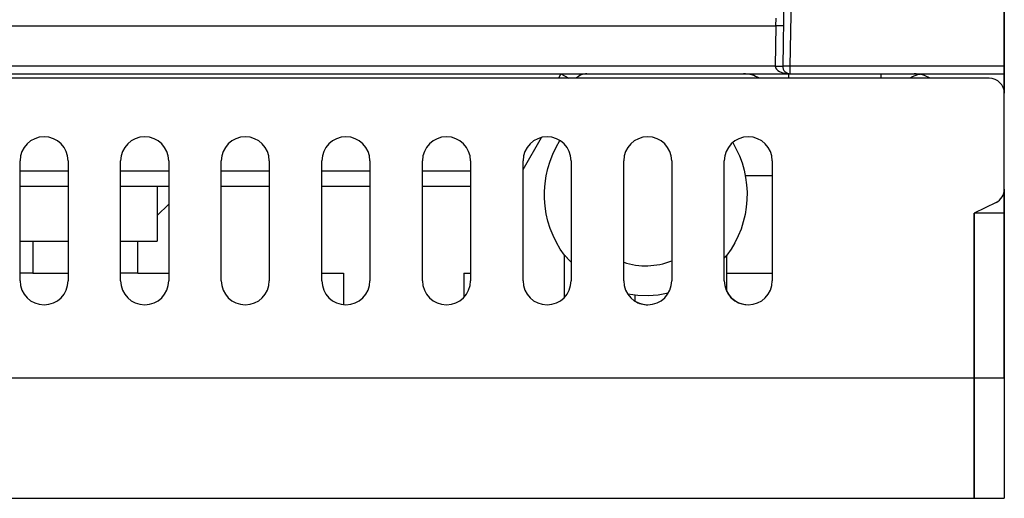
# Model space of a CAD drawing. Extents: x 12050 to 12411, y -1362 to -1020.
# Tile 28 of 36: x 12345 to 12411, y -1362 to -1330. Entities that reach past the tile are written whole.
import ezdxf

# ---------------------------------------------------------------- set-up
doc = ezdxf.new("R2010")
doc.units = 0
doc.layers.add('2', color=2, linetype='CONTINUOUS')

msp = doc.modelspace()

# ---------------------------------------------------------------- linework, layer by layer
at = {"layer": '2', "color": 7}
for p, q in [((12410.686, -1333.111), (12410.686, -1277.011)), ((12396.841, -1280.902), (12395.93, -1333.102)), ((12396.43, -1333.111), (12397.341, -1280.911)), ((12410.686, -1285.724), (12410.686, -1333.611)), ((12334.194, -1330.411), (12395.477, -1330.411)), ((12395.477, -1330.411), (12395.43, -1333.094)), ((12395.477, -1330.411), (12395.494, -1329.911)), ((12395.977, -1330.42), (12395.477, -1330.411)), ((12410.686, -1330.098), (12410.686, -1332.097)), ((12410.686, -1340.911), (12410.686, -1332.097)), ((12395.43, -1333.111), (12332.72, -1333.111)), ((12395.43, -1333.094), (12395.93, -1333.102)), ((12395.43, -1333.111), (12395.93, -1333.111)), ((12396.43, -1333.111), (12395.93, -1333.102)), ((12410.686, -1333.111), (12396.43, -1333.111)), ((12396.43, -1333.611), (12396.43, -1333.111)), ((12410.686, -1333.111), (12410.686, -1333.611)), ((12332.72, -1333.611), (12396.43, -1333.611)), ((12381.161, -1333.611), (12380.988, -1333.911)), ((12381.161, -1333.611), (12381.681, -1333.911)), ((12396.318, -1333.611), (12396.318, -1333.911)), ((12396.43, -1333.611), (12410.686, -1333.611)), ((12402.453, -1333.611), (12402.453, -1333.911)), ((12410.686, -1333.611), (12410.686, -1334.911)), ((12409.686, -1333.911), (12332.716, -1333.911)), ((12410.686, -1341.293), (12410.686, -1334.911)), ((12378.636, -1339.985), (12379.866, -1337.854)), ((12345.136, -1347.411), (12345.136, -1339.411)), ((12348.336, -1339.411), (12348.336, -1347.411)), ((12351.836, -1347.411), (12351.836, -1339.411)), ((12355.036, -1339.411), (12355.036, -1347.411)), ((12358.536, -1347.411), (12358.536, -1339.411)), ((12361.736, -1339.411), (12361.736, -1347.411)), ((12365.236, -1347.411), (12365.236, -1339.411)), ((12368.436, -1339.411), (12368.436, -1347.411)), ((12371.936, -1347.411), (12371.936, -1339.411)), ((12375.136, -1339.411), (12375.136, -1347.411)), ((12378.636, -1347.411), (12378.636, -1339.411)), ((12381.836, -1339.411), (12381.836, -1347.411)), ((12385.336, -1347.411), (12385.336, -1339.411)), ((12388.536, -1339.411), (12388.536, -1347.411)), ((12392.036, -1347.411), (12392.036, -1339.411)), ((12395.236, -1339.411), (12395.236, -1347.411)), ((12348.336, -1340.111), (12345.136, -1340.111)), ((12355.036, -1340.111), (12351.836, -1340.111)), ((12361.736, -1340.111), (12358.536, -1340.111)), ((12368.436, -1340.111), (12365.236, -1340.111)), ((12375.136, -1340.111), (12371.936, -1340.111)), ((12395.236, -1340.411), (12393.439, -1340.411)), ((12410.686, -1342.911), (12410.686, -1340.911)), ((12345.136, -1341.111), (12348.336, -1341.111)), ((12351.836, -1341.111), (12355.036, -1341.111)), ((12354.267, -1341.111), (12354.267, -1344.766)), ((12358.536, -1341.111), (12361.736, -1341.111)), ((12365.236, -1341.111), (12368.436, -1341.111)), ((12371.936, -1341.111), (12375.136, -1341.111)), ((12410.686, -1341.293), (12410.686, -1342.911)), ((12354.267, -1343.066), (12355.036, -1342.298)), ((12410.133, -1342.187), (12408.686, -1342.911)), ((12408.686, -1353.911), (12408.686, -1342.911)), ((12408.686, -1342.911), (12408.686, -1353.911)), ((12410.686, -1342.911), (12408.686, -1342.911)), ((12410.686, -1353.911), (12410.686, -1342.911)), ((12410.686, -1342.911), (12410.686, -1353.911)), ((12345.136, -1344.766), (12348.336, -1344.766)), ((12345.986, -1344.766), (12345.986, -1346.911)), ((12351.836, -1344.766), (12354.267, -1344.766)), ((12352.986, -1346.911), (12352.986, -1344.766)), ((12381.406, -1348.502), (12381.406, -1345.711)), ((12392.206, -1348.129), (12392.206, -1345.711)), ((12345.136, -1347.411), (12345.136, -1346.911)), ((12345.986, -1346.911), (12345.136, -1346.911)), ((12345.986, -1346.911), (12348.336, -1346.911)), ((12351.836, -1347.411), (12351.836, -1346.911)), ((12352.986, -1346.911), (12351.836, -1346.911)), ((12352.986, -1346.911), (12355.036, -1346.911)), ((12365.236, -1346.911), (12366.686, -1346.911)), ((12366.686, -1346.911), (12366.686, -1349.004)), ((12374.686, -1346.911), (12375.136, -1346.911)), ((12374.686, -1346.911), (12374.686, -1348.523)), ((12392.206, -1346.911), (12395.236, -1346.911)), ((12386.086, -1348.372), (12386.086, -1348.767)), ((12408.686, -1353.911), (12231.686, -1353.911)), ((12408.686, -1353.911), (12408.686, -1361.911)), ((12408.686, -1361.911), (12408.686, -1353.911)), ((12410.686, -1353.911), (12408.686, -1353.911)), ((12410.686, -1353.911), (12410.686, -1361.911)), ((12231.686, -1361.911), (12408.686, -1361.911)), ((12408.686, -1361.911), (12410.686, -1361.911))]:
    msp.add_line(p, q, dxfattribs=at)
at = {"layer": '2', "color": 7, "flags": 128}
for points in [[(12381.406, -1345.711), (12381.116, -1345.293), (12380.859, -1344.854), (12380.635, -1344.397), (12380.447, -1343.925), (12380.294, -1343.44), (12380.179, -1342.944), (12380.101, -1342.442), (12380.061, -1341.935), (12380.06, -1341.426), (12380.097, -1340.919), (12380.172, -1340.416), (12380.284, -1339.92), (12380.434, -1339.433), (12380.62, -1338.96), (12380.841, -1338.502), (12381.095, -1338.062)], [(12392.597, -1338.194), (12392.837, -1338.631), (12393.045, -1339.085), (12393.218, -1339.553), (12393.356, -1340.032), (12393.458, -1340.521), (12393.524, -1341.015), (12393.554, -1341.513), (12393.547, -1342.012), (12393.502, -1342.509), (12393.421, -1343.001), (12393.304, -1343.486), (12393.152, -1343.961), (12392.964, -1344.424), (12392.743, -1344.871), (12392.49, -1345.301), (12392.206, -1345.711)], [(12381.406, -1345.711), (12381.407, -1345.712), (12381.41, -1345.716), (12381.416, -1345.721), (12381.424, -1345.729), (12381.433, -1345.739), (12381.445, -1345.75), (12381.457, -1345.763), (12381.471, -1345.777), (12381.487, -1345.793), (12381.504, -1345.811), (12381.522, -1345.829), (12381.541, -1345.85), (12381.562, -1345.871), (12381.583, -1345.893), (12381.605, -1345.916), (12381.627, -1345.94), (12381.649, -1345.964), (12381.671, -1345.988), (12381.694, -1346.012), (12381.716, -1346.036), (12381.739, -1346.061), (12381.761, -1346.086), (12381.783, -1346.111), (12381.806, -1346.135)], [(12381.806, -1346.135), (12381.807, -1346.137), (12381.808, -1346.138), (12381.809, -1346.139), (12381.811, -1346.141), (12381.812, -1346.142), (12381.813, -1346.144), (12381.814, -1346.145), (12381.816, -1346.146), (12381.817, -1346.148), (12381.818, -1346.149), (12381.819, -1346.151), (12381.821, -1346.152), (12381.822, -1346.153), (12381.823, -1346.155), (12381.824, -1346.156), (12381.826, -1346.158), (12381.827, -1346.159), (12381.828, -1346.16), (12381.829, -1346.162), (12381.831, -1346.163), (12381.832, -1346.165), (12381.833, -1346.166), (12381.834, -1346.167), (12381.836, -1346.169)], [(12392.036, -1345.886), (12392.047, -1345.873), (12392.058, -1345.862), (12392.069, -1345.85), (12392.08, -1345.839), (12392.091, -1345.828), (12392.101, -1345.817), (12392.111, -1345.807), (12392.121, -1345.797), (12392.13, -1345.787), (12392.139, -1345.778), (12392.147, -1345.77), (12392.156, -1345.762), (12392.163, -1345.754), (12392.17, -1345.747), (12392.177, -1345.74), (12392.183, -1345.734), (12392.188, -1345.729), (12392.192, -1345.724), (12392.196, -1345.72), (12392.2, -1345.717), (12392.202, -1345.714), (12392.204, -1345.712), (12392.205, -1345.711), (12392.206, -1345.711)], [(12388.302, -1348.243), (12387.634, -1348.36), (12386.958, -1348.409), (12386.28, -1348.39), (12385.608, -1348.304)]]:
    msp.add_lwpolyline(points, dxfattribs=at)
at = {"layer": '2', "color": 7}
for centre, radius, start, end in [((12396.43, -1333.111), 1, 179, 180), ((12396.43, -1333.111), 0.5, 179, 270), ((12382.893, -1334.611), 1, 90, 135.573), ((12382.893, -1334.611), 1, 90, 135.573), ((12393.318, -1335.611), 2, 58.21167, 90), ((12405.453, -1335.611), 2, 101.06029, 121.78833), ((12405.453, -1335.611), 2, 101.06029, 121.78833), ((12404.686, -1335.611), 2, 58.21167, 90), ((12409.686, -1334.911), 1, 0, 90), ((12346.736, -1339.411), 1.6, 0, 180), ((12353.436, -1339.411), 1.6, 0, 180), ((12360.136, -1339.411), 1.6, 0, 180), ((12366.836, -1339.411), 1.6, 0, 180), ((12373.536, -1339.411), 1.6, 0, 180), ((12380.236, -1339.411), 1.6, 0, 180), ((12386.936, -1339.411), 1.6, 0, 180), ((12393.636, -1339.411), 1.6, 0, 180), ((12409.686, -1341.293), 1, 296.56505, 0), ((12386.806, -1341.661), 4.75, 251.97248, 291.359), ((12346.736, -1347.411), 1.6, 180, 0), ((12346.736, -1347.411), 1.6, 180, 269.99962), ((12353.436, -1347.411), 1.6, 180, 0), ((12353.436, -1347.411), 1.6, 180, 269.99962), ((12360.136, -1347.411), 1.6, 180, 0), ((12366.836, -1347.411), 1.6, 180, 0), ((12373.536, -1347.411), 1.6, 180, 0), ((12380.236, -1347.411), 1.6, 180, 0), ((12386.936, -1347.411), 1.6, 180, 0), ((12393.636, -1347.411), 1.6, 180, 0), ((12393.636, -1347.411), 1.6, 206.65003, 269.99962), ((12386.936, -1347.411), 1.6, 237.90927, 269.99962)]:
    msp.add_arc(centre, radius, start, end, dxfattribs=at)
msp.add_ellipse((12396.43, -1333.111), major_axis=(-1, 0), ratio=0.5, start_param=0, end_param=1.570796, dxfattribs=at)

doc.saveas('drawing.dxf')
